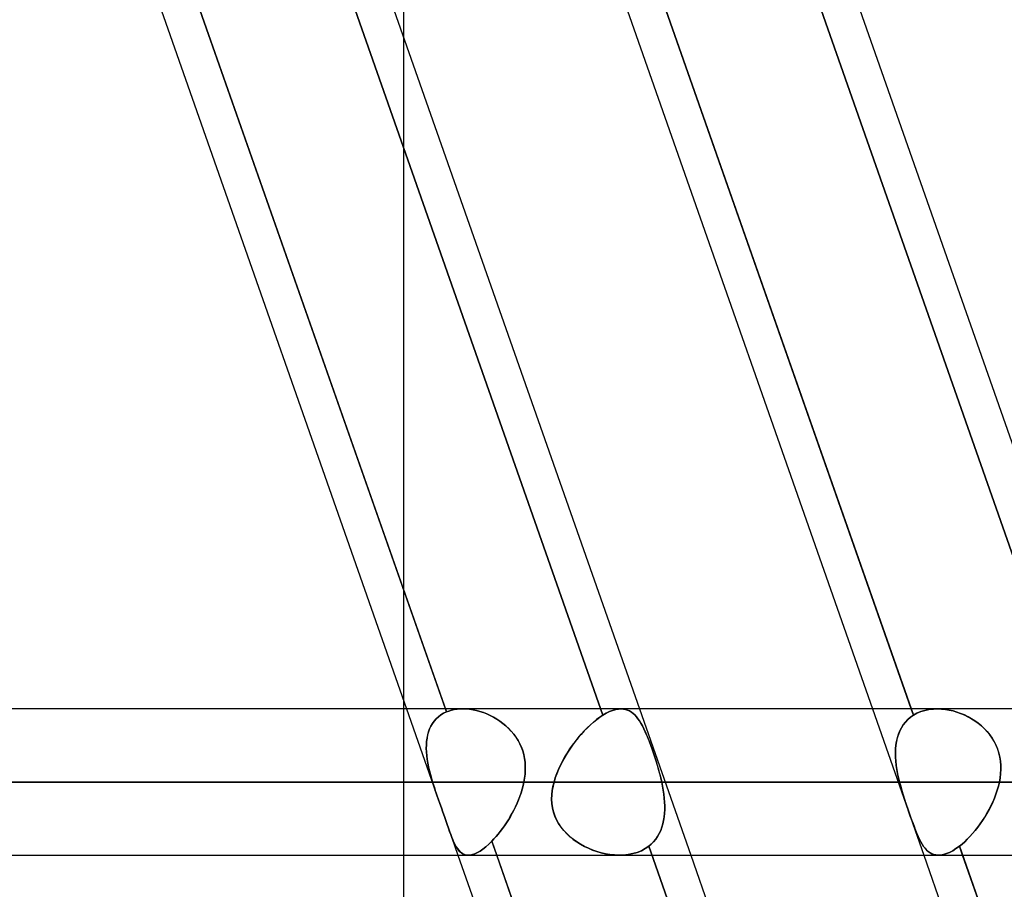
# Model space of a CAD drawing. Header units: millimetres. Extents: x -185 to 185, y -130 to 54.
# Tile 41 of 76: x 37 to 45, y -51 to -44. Entities that reach past the tile are written whole.
import ezdxf

# ---------------------------------------------------------------- set-up
doc = ezdxf.new("R2010")
doc.units = ezdxf.units.MM
doc.layers.add('MAIN-1', color=7, linetype='Continuous')
doc.layers.add('MAIN-2', color=7, linetype='Continuous')

msp = doc.modelspace()

# ---------------------------------------------------------------- linework, layer by layer
at = {"layer": 'MAIN-1'}
for p, q in [((35.9875, -38.0825), (40.0321, -49.6125)), ((40.368, -49.6125), (36.3234, -38.0825)), ((38.0063, -38.0825), (42.0509, -49.6125)), ((40.005, -38.0825), (40.005, -43.7802)), ((40.0286, -38.0825), (44.0732, -49.6125)), ((44.4091, -49.6125), (40.3645, -38.0825)), ((42.0474, -38.0825), (46.092, -49.6125)), ((40.005, -49.5352), (40.005, -49.6125)), ((91.6029, -49.6125), (-91.603, -49.6125)), ((-92.1236, -50.2475), (92.1236, -50.2475)), ((-91.5814, -50.8825), (91.5814, -50.8825)), ((40.005, -50.8825), (40.005, -62.4125)), ((40.4776, -50.8825), (44.5222, -62.4125)), ((44.8581, -62.4125), (40.8135, -50.8825)), ((42.4964, -50.8825), (46.4297, -62.095)), ((44.5187, -50.8825), (48.452, -62.095)), ((48.7879, -62.095), (44.8546, -50.8825))]:
    msp.add_line(p, q, dxfattribs=at)
at = {"layer": 'MAIN-2'}
for p, q in [((36.2783, -37.9541), (40.3774, -49.6393)), ((37.6424, -38.0026), (41.7343, -49.6673)), ((41.7343, -49.6673), (37.6424, -38.0026)), ((40.3365, -38.0026), (44.4283, -49.6673)), ((41.6665, -37.9541), (45.7656, -49.6393)), ((45.7656, -49.6393), (41.6665, -37.9541)), ((40.005, -43.7802), (40.005, -49.5352)), ((40.005, -49.6125), (40.005, -50.8825)), ((40.0321, -49.6125), (40.3072, -50.3966)), ((40.3774, -49.6393), (40.368, -49.6125)), ((40.3991, -49.6311), (40.4219, -49.6243)), ((40.4218, -49.6243), (40.3991, -49.6311)), ((40.4455, -49.6191), (40.4218, -49.6243)), ((40.4219, -49.6243), (40.4455, -49.6191)), ((40.4455, -49.6191), (40.4698, -49.6154)), ((40.4698, -49.6154), (40.4455, -49.6191)), ((40.4698, -49.6154), (40.4946, -49.6132)), ((40.4946, -49.6132), (40.4698, -49.6154)), ((40.4946, -49.6132), (40.52, -49.6125)), ((40.52, -49.6125), (40.4946, -49.6132)), ((40.52, -49.6125), (40.5491, -49.6135)), ((40.5491, -49.6135), (40.52, -49.6125)), ((40.5491, -49.6135), (40.5786, -49.6163)), ((40.5786, -49.6163), (40.5491, -49.6135)), ((40.5786, -49.6163), (40.6084, -49.6209)), ((40.6085, -49.6209), (40.5786, -49.6163)), ((40.6084, -49.6209), (40.6384, -49.6273)), ((40.6385, -49.6273), (40.6085, -49.6209)), ((41.8456, -49.618), (41.8191, -49.6256)), ((41.8192, -49.6256), (41.8456, -49.618)), ((41.8709, -49.6137), (41.8456, -49.618)), ((41.8456, -49.618), (41.8708, -49.6137)), ((41.8708, -49.6137), (41.8948, -49.6125)), ((41.8949, -49.6125), (41.8709, -49.6137)), ((41.8948, -49.6125), (41.9137, -49.614)), ((41.9138, -49.614), (41.8949, -49.6125)), ((41.9137, -49.614), (41.9318, -49.6175)), ((41.9319, -49.6175), (41.9138, -49.614)), ((41.9318, -49.6175), (41.9491, -49.6231)), ((41.9492, -49.6231), (41.9319, -49.6175)), ((41.9491, -49.6231), (41.9657, -49.6307)), ((41.9658, -49.6307), (41.9492, -49.6231)), ((42.0509, -49.6125), (42.4964, -50.8825)), ((44.0732, -49.6125), (44.5187, -50.8825)), ((44.4283, -49.6673), (44.4091, -49.6125)), ((44.5634, -49.618), (44.5267, -49.6256)), ((44.5268, -49.6256), (44.5634, -49.618)), ((44.5634, -49.618), (44.6013, -49.6137)), ((44.6014, -49.6137), (44.5634, -49.618)), ((44.6013, -49.6137), (44.6402, -49.6125)), ((44.6403, -49.6125), (44.6014, -49.6137)), ((44.6402, -49.6125), (44.6728, -49.614)), ((44.6729, -49.614), (44.6403, -49.6125)), ((44.6728, -49.614), (44.7057, -49.6175)), ((44.7058, -49.6175), (44.6729, -49.614)), ((44.7057, -49.6175), (44.7389, -49.6231)), ((44.739, -49.6231), (44.7058, -49.6175)), ((44.7389, -49.6231), (44.772, -49.6307)), ((44.7722, -49.6307), (44.739, -49.6231)), ((40.2893, -49.6986), (40.2719, -49.7183)), ((40.2721, -49.718), (40.2896, -49.6984)), ((40.3088, -49.6808), (40.2893, -49.6986)), ((40.2896, -49.6984), (40.309, -49.6806)), ((40.33, -49.6649), (40.3088, -49.6808)), ((40.309, -49.6806), (40.3301, -49.6648)), ((40.3529, -49.6511), (40.33, -49.6649)), ((40.3301, -49.6648), (40.353, -49.6511)), ((40.3774, -49.6393), (40.3529, -49.6511)), ((40.353, -49.6511), (40.3774, -49.6393)), ((40.3774, -49.6393), (40.3991, -49.6311)), ((40.3991, -49.6311), (40.3774, -49.6393)), ((40.6384, -49.6273), (40.6684, -49.6354)), ((40.6685, -49.6355), (40.6385, -49.6273)), ((40.6684, -49.6354), (40.6982, -49.6453)), ((40.6985, -49.6454), (40.6685, -49.6355)), ((40.6982, -49.6453), (40.7278, -49.6568)), ((40.7281, -49.6569), (40.6985, -49.6454)), ((40.7278, -49.6568), (40.757, -49.6699)), ((40.7574, -49.6701), (40.7281, -49.6569)), ((40.757, -49.6699), (40.7857, -49.6846)), ((40.7862, -49.6849), (40.7574, -49.6701)), ((40.7857, -49.6846), (40.8137, -49.7009)), ((40.8143, -49.7013), (40.7862, -49.6849)), ((40.8137, -49.7009), (40.841, -49.7188)), ((40.8416, -49.7192), (40.8143, -49.7013)), ((41.6807, -49.7051), (41.6536, -49.7272)), ((41.6539, -49.727), (41.6809, -49.7049)), ((41.7077, -49.685), (41.6807, -49.7051)), ((41.6809, -49.7049), (41.7078, -49.6849)), ((41.7343, -49.6673), (41.7077, -49.685)), ((41.7078, -49.6849), (41.7343, -49.6673)), ((41.7633, -49.6503), (41.7343, -49.6673)), ((41.7343, -49.6673), (41.7633, -49.6503)), ((41.7916, -49.6364), (41.7633, -49.6503)), ((41.7633, -49.6503), (41.7916, -49.6364)), ((41.8191, -49.6256), (41.7916, -49.6364)), ((41.7916, -49.6364), (41.8192, -49.6256)), ((41.9657, -49.6307), (41.9815, -49.6403)), ((41.9817, -49.6404), (41.9658, -49.6307)), ((41.9815, -49.6403), (41.9967, -49.6518)), ((41.9969, -49.652), (41.9817, -49.6404)), ((41.9967, -49.6518), (42.0113, -49.6653)), ((42.0115, -49.6655), (41.9969, -49.652)), ((42.0113, -49.6653), (42.0253, -49.6806)), ((42.0255, -49.6809), (42.0115, -49.6655)), ((42.0253, -49.6806), (42.0388, -49.6978)), ((42.0391, -49.6981), (42.0255, -49.6809)), ((42.0388, -49.6978), (42.052, -49.7167)), ((42.0522, -49.7171), (42.0391, -49.6981)), ((44.3797, -49.7051), (44.3588, -49.7272)), ((44.3589, -49.727), (44.3799, -49.7049)), ((44.403, -49.685), (44.3797, -49.7051)), ((44.3799, -49.7049), (44.4031, -49.6849)), ((44.4283, -49.6673), (44.403, -49.685)), ((44.4031, -49.6849), (44.4283, -49.6673)), ((44.4283, -49.6673), (44.4589, -49.6503)), ((44.459, -49.6503), (44.4283, -49.6673)), ((44.4589, -49.6503), (44.4918, -49.6364)), ((44.4918, -49.6364), (44.459, -49.6503)), ((44.4918, -49.6364), (44.5268, -49.6256)), ((44.5267, -49.6256), (44.4918, -49.6364)), ((44.772, -49.6307), (44.805, -49.6403)), ((44.8052, -49.6404), (44.7722, -49.6307)), ((44.805, -49.6403), (44.8377, -49.6519)), ((44.838, -49.652), (44.8052, -49.6404)), ((44.8377, -49.6519), (44.8699, -49.6653)), ((44.8703, -49.6655), (44.838, -49.652)), ((44.8699, -49.6653), (44.9014, -49.6806)), ((44.9019, -49.6809), (44.8703, -49.6655)), ((44.9014, -49.6806), (44.9322, -49.6978)), ((44.9328, -49.6981), (44.9019, -49.6809)), ((44.9322, -49.6978), (44.962, -49.7167)), ((44.9626, -49.7171), (44.9328, -49.6981)), ((40.2316, -49.7866), (40.2221, -49.8123)), ((40.2224, -49.8115), (40.2318, -49.786)), ((40.243, -49.7623), (40.2316, -49.7866)), ((40.2318, -49.786), (40.2433, -49.7619)), ((40.2564, -49.7395), (40.243, -49.7623)), ((40.2433, -49.7619), (40.2567, -49.7392)), ((40.2719, -49.7183), (40.2564, -49.7395)), ((40.2567, -49.7392), (40.2721, -49.718)), ((40.841, -49.7188), (40.8674, -49.7382)), ((40.868, -49.7387), (40.8416, -49.7192)), ((40.8674, -49.7382), (40.8927, -49.7592)), ((40.8933, -49.7597), (40.868, -49.7387)), ((40.8927, -49.7592), (40.9169, -49.7817)), ((40.9174, -49.7822), (40.8933, -49.7597)), ((40.9169, -49.7817), (40.9397, -49.8057)), ((40.9402, -49.8062), (40.9174, -49.7822)), ((41.5996, -49.777), (41.5729, -49.8045)), ((41.5735, -49.8039), (41.6, -49.7765)), ((41.6265, -49.7512), (41.5996, -49.777)), ((41.6, -49.7765), (41.6269, -49.7509)), ((41.6536, -49.7272), (41.6265, -49.7512)), ((41.6269, -49.7509), (41.6539, -49.727)), ((42.052, -49.7167), (42.0647, -49.7375)), ((42.065, -49.7379), (42.0522, -49.7171)), ((42.0647, -49.7375), (42.0772, -49.76)), ((42.0775, -49.7605), (42.065, -49.7379)), ((42.0772, -49.76), (42.0895, -49.7843)), ((42.0898, -49.7848), (42.0775, -49.7605)), ((42.0895, -49.7843), (42.1017, -49.8103)), ((42.1019, -49.8108), (42.0898, -49.7848)), ((44.3238, -49.777), (44.3098, -49.8045)), ((44.3101, -49.8039), (44.3241, -49.7765)), ((44.3401, -49.7512), (44.3238, -49.777)), ((44.3241, -49.7765), (44.3403, -49.7509)), ((44.3588, -49.7272), (44.3401, -49.7512)), ((44.3403, -49.7509), (44.3589, -49.727)), ((44.962, -49.7167), (44.9908, -49.7375)), ((44.9914, -49.7379), (44.9626, -49.7171)), ((44.9908, -49.7375), (45.0183, -49.76)), ((45.0188, -49.7605), (44.9914, -49.7379)), ((45.0183, -49.76), (45.0443, -49.7843)), ((45.0448, -49.7848), (45.0188, -49.7605)), ((45.0443, -49.7843), (45.0687, -49.8103)), ((45.0692, -49.8108), (45.0448, -49.7848)), ((40.209, -49.8671), (40.2052, -49.896)), ((40.2054, -49.8948), (40.2092, -49.8661)), ((40.2146, -49.8392), (40.209, -49.8671)), ((40.2092, -49.8661), (40.2148, -49.8382)), ((40.2221, -49.8123), (40.2146, -49.8392)), ((40.2148, -49.8382), (40.2224, -49.8115)), ((40.9397, -49.8057), (40.9611, -49.8311)), ((40.9615, -49.8317), (40.9402, -49.8062)), ((40.9611, -49.8311), (40.9807, -49.858)), ((40.9811, -49.8587), (40.9615, -49.8317)), ((40.9807, -49.858), (40.9984, -49.886)), ((40.9988, -49.8868), (40.9811, -49.8587)), ((41.5207, -49.8639), (41.4955, -49.8955)), ((41.4963, -49.8945), (41.5215, -49.863)), ((41.5465, -49.8335), (41.5207, -49.8639)), ((41.5215, -49.863), (41.5472, -49.8327)), ((41.5729, -49.8045), (41.5465, -49.8335)), ((41.5472, -49.8327), (41.5735, -49.8039)), ((42.1017, -49.8103), (42.1138, -49.8379)), ((42.114, -49.8385), (42.1019, -49.8108)), ((42.1138, -49.8379), (42.1258, -49.8671)), ((42.1261, -49.8678), (42.114, -49.8385)), ((42.1258, -49.8671), (42.1377, -49.8975)), ((42.138, -49.8983), (42.1261, -49.8678)), ((44.2887, -49.8639), (44.2815, -49.8955)), ((44.2817, -49.8945), (44.2889, -49.863)), ((44.2981, -49.8335), (44.2887, -49.8639)), ((44.2889, -49.863), (44.2984, -49.8327)), ((44.3098, -49.8045), (44.2981, -49.8335)), ((44.2984, -49.8327), (44.3101, -49.8039)), ((45.0687, -49.8103), (45.0913, -49.8379)), ((45.0918, -49.8385), (45.0692, -49.8108)), ((45.0913, -49.8379), (45.1118, -49.8671)), ((45.1123, -49.8678), (45.0918, -49.8385)), ((45.1118, -49.8671), (45.13, -49.8975)), ((45.1304, -49.8983), (45.1123, -49.8678)), ((40.2029, -49.9548), (40.2033, -49.9244)), ((40.2032, -49.9257), (40.2029, -49.9561)), ((40.2041, -49.9859), (40.2029, -49.9548)), ((40.2029, -49.9561), (40.2041, -49.9873)), ((40.2052, -49.896), (40.2032, -49.9257)), ((40.2033, -49.9244), (40.2054, -49.8948)), ((40.9984, -49.886), (41.014, -49.9152)), ((41.0144, -49.9161), (40.9988, -49.8868)), ((41.014, -49.9152), (41.0275, -49.9454)), ((41.0279, -49.9463), (41.0144, -49.9161)), ((41.0275, -49.9454), (41.0389, -49.9766)), ((41.0392, -49.9776), (41.0279, -49.9463)), ((41.4478, -49.9617), (41.4255, -49.9961)), ((41.4263, -49.9947), (41.4486, -49.9604)), ((41.4712, -49.9281), (41.4478, -49.9617)), ((41.4486, -49.9604), (41.472, -49.927)), ((41.4955, -49.8955), (41.4712, -49.9281)), ((41.472, -49.927), (41.4963, -49.8945)), ((42.1377, -49.8975), (42.1496, -49.9291)), ((42.1499, -49.93), (42.138, -49.8983)), ((42.1496, -49.9291), (42.1613, -49.9618)), ((42.1616, -49.9627), (42.1499, -49.93)), ((42.1613, -49.9618), (42.173, -49.9957)), ((42.1733, -49.9966), (42.1616, -49.9627)), ((44.2723, -49.9947), (44.2735, -49.9604)), ((44.2734, -49.9617), (44.2723, -49.9961)), ((44.2764, -49.9281), (44.2734, -49.9617)), ((44.2735, -49.9604), (44.2766, -49.927)), ((44.2815, -49.8955), (44.2764, -49.9281)), ((44.2766, -49.927), (44.2817, -49.8945)), ((45.13, -49.8975), (45.1457, -49.9291)), ((45.1461, -49.93), (45.1304, -49.8983)), ((45.1457, -49.9291), (45.159, -49.9618)), ((45.1593, -49.9627), (45.1461, -49.93)), ((45.159, -49.9618), (45.1697, -49.9957)), ((45.1699, -49.9966), (45.1593, -49.9627)), ((40.2067, -50.0175), (40.2041, -49.9859)), ((40.2041, -49.9873), (40.2069, -50.019)), ((40.2108, -50.0497), (40.2067, -50.0175)), ((40.2069, -50.019), (40.211, -50.0512)), ((40.2161, -50.0823), (40.2108, -50.0497)), ((40.211, -50.0512), (40.2163, -50.0836)), ((41.0389, -49.9766), (41.048, -50.0089)), ((41.0482, -50.0098), (41.0392, -49.9776)), ((41.048, -50.0089), (41.0549, -50.0421)), ((41.055, -50.043), (41.0482, -50.0098)), ((41.0549, -50.0421), (41.0594, -50.0757)), ((41.0595, -50.0766), (41.055, -50.043)), ((41.4043, -50.0312), (41.3845, -50.0667)), ((41.3853, -50.0653), (41.4051, -50.0297)), ((41.4255, -49.9961), (41.4043, -50.0312)), ((41.4051, -50.0297), (41.4263, -49.9947)), ((42.173, -49.9957), (42.1846, -50.0307)), ((42.1849, -50.0315), (42.1733, -49.9966)), ((42.1846, -50.0307), (42.1959, -50.0662)), ((42.1962, -50.067), (42.1849, -50.0315)), ((44.273, -50.0297), (44.2723, -49.9947)), ((44.2723, -49.9961), (44.2731, -50.0312)), ((44.2754, -50.0653), (44.273, -50.0297)), ((44.2731, -50.0312), (44.2755, -50.0667)), ((45.1697, -49.9957), (45.1779, -50.0307)), ((45.178, -50.0315), (45.1699, -49.9966)), ((45.1779, -50.0307), (45.1833, -50.0662)), ((45.1834, -50.067), (45.178, -50.0315)), ((40.2226, -50.1151), (40.2161, -50.0823)), ((40.2163, -50.0836), (40.2228, -50.1163)), ((40.2301, -50.1481), (40.2226, -50.1151)), ((40.2228, -50.1163), (40.2303, -50.149)), ((41.0594, -50.0757), (41.0616, -50.1098)), ((41.0617, -50.1105), (41.0595, -50.0766)), ((41.0616, -50.1098), (41.0617, -50.1441)), ((41.0617, -50.1447), (41.0617, -50.1105)), ((41.3662, -50.1026), (41.3496, -50.1388)), ((41.3501, -50.1377), (41.3669, -50.1014)), ((41.3845, -50.0667), (41.3662, -50.1026)), ((41.3669, -50.1014), (41.3853, -50.0653)), ((42.1959, -50.0662), (42.2069, -50.1021)), ((42.2071, -50.1029), (42.1962, -50.067)), ((42.2069, -50.1021), (42.2173, -50.1384)), ((42.2175, -50.1389), (42.2071, -50.1029)), ((44.2794, -50.1014), (44.2754, -50.0653)), ((44.2755, -50.0667), (44.2796, -50.1026)), ((44.2848, -50.1377), (44.2794, -50.1014)), ((44.2796, -50.1026), (44.285, -50.1388)), ((45.1833, -50.0662), (45.1862, -50.1021)), ((45.1862, -50.1029), (45.1834, -50.067)), ((45.1862, -50.1021), (45.1866, -50.1384)), ((45.1866, -50.1389), (45.1862, -50.1029)), ((40.2385, -50.1812), (40.2301, -50.1481)), ((40.2303, -50.149), (40.2387, -50.1819)), ((40.2477, -50.2144), (40.2385, -50.1812)), ((40.2387, -50.1819), (40.2478, -50.2147)), ((40.2575, -50.2475), (40.2477, -50.2144)), ((40.2478, -50.2147), (40.2575, -50.2475)), ((41.0557, -50.2131), (41.0499, -50.2475)), ((41.0499, -50.2475), (41.0557, -50.2132)), ((41.0597, -50.1786), (41.0557, -50.2131)), ((41.0557, -50.2132), (41.0597, -50.1789)), ((41.0617, -50.1441), (41.0597, -50.1786)), ((41.0597, -50.1789), (41.0617, -50.1447)), ((41.3109, -50.2475), (41.322, -50.2109)), ((41.3218, -50.2113), (41.3109, -50.2475)), ((41.3348, -50.175), (41.3218, -50.2113)), ((41.322, -50.2109), (41.3351, -50.1743)), ((41.3496, -50.1388), (41.3348, -50.175)), ((41.3351, -50.1743), (41.3501, -50.1377)), ((42.2173, -50.1384), (42.2272, -50.1748)), ((42.2273, -50.1751), (42.2175, -50.1389)), ((42.2272, -50.1748), (42.2363, -50.2112)), ((42.2364, -50.2113), (42.2273, -50.1751)), ((42.2363, -50.2112), (42.2447, -50.2475)), ((42.2447, -50.2475), (42.2364, -50.2113)), ((44.2915, -50.1743), (44.2848, -50.1377)), ((44.285, -50.1388), (44.2917, -50.175)), ((44.2994, -50.2109), (44.2915, -50.1743)), ((44.2917, -50.175), (44.2995, -50.2113)), ((44.3083, -50.2475), (44.2994, -50.2109)), ((44.2995, -50.2113), (44.3083, -50.2475)), ((45.1803, -50.2112), (45.174, -50.2475)), ((45.174, -50.2475), (45.1803, -50.2113)), ((45.1846, -50.1748), (45.1803, -50.2112)), ((45.1803, -50.2113), (45.1846, -50.1751)), ((45.1866, -50.1384), (45.1846, -50.1748)), ((45.1846, -50.1751), (45.1866, -50.1389)), ((92.1236, -50.2475), (-92.1236, -50.2475)), ((91.2729, -50.2475), (-91.2729, -50.2475)), ((-91.2729, -50.2475), (91.2729, -50.2475)), ((-41.0499, -50.2475), (41.0499, -50.2475)), ((41.0499, -50.2475), (-41.0499, -50.2475)), ((40.2575, -50.2475), (-40.2575, -50.2475)), ((-40.2575, -50.2475), (40.2575, -50.2475)), ((40.2651, -50.2718), (40.2575, -50.2475)), ((40.2575, -50.2475), (40.265, -50.2717)), ((40.265, -50.2717), (40.2728, -50.2959)), ((40.2729, -50.296), (40.2651, -50.2718)), ((40.2728, -50.2959), (40.2809, -50.3201)), ((40.2809, -50.3203), (40.2729, -50.296)), ((41.0431, -50.2788), (41.0349, -50.3099)), ((41.0349, -50.31), (41.0431, -50.2789)), ((41.0499, -50.2475), (41.0431, -50.2788)), ((41.0431, -50.2789), (41.0499, -50.2475)), ((41.2953, -50.3224), (41.3019, -50.285)), ((41.302, -50.2847), (41.2954, -50.3219)), ((41.3019, -50.285), (41.3109, -50.2475)), ((41.3109, -50.2475), (41.302, -50.2847)), ((44.3083, -50.2475), (41.3109, -50.2475)), ((41.3109, -50.2475), (44.3083, -50.2475)), ((42.2447, -50.2475), (45.174, -50.2475)), ((42.2519, -50.2828), (42.2447, -50.2475)), ((42.2447, -50.2475), (42.2519, -50.2827)), ((45.174, -50.2475), (42.2447, -50.2475)), ((42.2519, -50.2827), (42.2581, -50.3177)), ((42.2582, -50.3178), (42.2519, -50.2828)), ((44.3182, -50.285), (44.3083, -50.2475)), ((44.3083, -50.2475), (44.3181, -50.2847)), ((44.3181, -50.2847), (44.3287, -50.3219)), ((44.3289, -50.3224), (44.3182, -50.285)), ((45.1659, -50.2827), (45.156, -50.3177)), ((45.156, -50.3178), (45.1658, -50.2828)), ((45.1658, -50.2828), (45.174, -50.2475)), ((45.174, -50.2475), (45.1659, -50.2827)), ((40.2809, -50.3201), (40.2891, -50.3445)), ((40.2891, -50.3446), (40.2809, -50.3203)), ((40.2891, -50.3445), (40.2975, -50.3689)), ((40.2975, -50.369), (40.2891, -50.3446)), ((40.2975, -50.3689), (40.306, -50.3933)), ((40.306, -50.3933), (40.2975, -50.369)), ((41.015, -50.3715), (41.0033, -50.4019)), ((41.0033, -50.402), (41.0149, -50.3717)), ((41.0149, -50.3717), (41.0255, -50.341)), ((41.0255, -50.3409), (41.015, -50.3715)), ((41.0349, -50.3099), (41.0255, -50.3409)), ((41.0255, -50.341), (41.0349, -50.31)), ((41.2914, -50.3592), (41.2902, -50.3965)), ((41.2902, -50.3972), (41.2914, -50.3598)), ((41.2954, -50.3219), (41.2914, -50.3592)), ((41.2914, -50.3598), (41.2953, -50.3224)), ((42.2581, -50.3177), (42.2633, -50.3524)), ((42.2634, -50.3526), (42.2582, -50.3178)), ((42.2633, -50.3524), (42.2673, -50.3868)), ((42.2674, -50.3869), (42.2634, -50.3526)), ((42.2673, -50.3868), (42.2701, -50.4208)), ((42.2701, -50.4209), (42.2674, -50.3869)), ((44.3287, -50.3219), (44.34, -50.3592)), ((44.3402, -50.3598), (44.3289, -50.3224)), ((44.34, -50.3592), (44.3518, -50.3965)), ((44.352, -50.3972), (44.3402, -50.3598)), ((45.1171, -50.4209), (45.1315, -50.3869)), ((45.1316, -50.3868), (45.1172, -50.4208)), ((45.1315, -50.3869), (45.1445, -50.3526)), ((45.1446, -50.3524), (45.1316, -50.3868)), ((45.1445, -50.3526), (45.156, -50.3178)), ((45.156, -50.3177), (45.1446, -50.3524)), ((40.3198, -50.4325), (40.306, -50.3933)), ((40.306, -50.3933), (40.3198, -50.4324)), ((40.3198, -50.4324), (40.3336, -50.4713)), ((40.3336, -50.4714), (40.3198, -50.4325)), ((40.3336, -50.4713), (40.347, -50.5094)), ((40.347, -50.5094), (40.3336, -50.4714)), ((40.9771, -50.4614), (40.9627, -50.4905)), ((40.9627, -50.4906), (40.9771, -50.4615)), ((40.9907, -50.4318), (40.9771, -50.4614)), ((40.9771, -50.4615), (40.9906, -50.4319)), ((40.9906, -50.4319), (41.0033, -50.402)), ((41.0033, -50.4019), (40.9907, -50.4318)), ((41.2902, -50.3965), (41.2921, -50.4336)), ((41.2922, -50.4344), (41.2902, -50.3972)), ((41.2921, -50.4336), (41.2972, -50.4705)), ((41.2974, -50.4714), (41.2922, -50.4344)), ((41.2972, -50.4705), (41.3056, -50.5067)), ((41.3059, -50.5076), (41.2974, -50.4714)), ((42.2701, -50.4208), (42.2715, -50.4542)), ((42.2715, -50.4543), (42.2701, -50.4209)), ((42.2715, -50.4542), (42.2714, -50.4871)), ((42.2714, -50.4872), (42.2715, -50.4543)), ((44.3518, -50.3965), (44.3639, -50.4336)), ((44.3642, -50.4344), (44.352, -50.3972)), ((44.3639, -50.4336), (44.3763, -50.4705)), ((44.3767, -50.4714), (44.3642, -50.4344)), ((44.3763, -50.4705), (44.3887, -50.5067)), ((44.389, -50.5076), (44.3767, -50.4714)), ((45.1015, -50.4542), (45.0846, -50.4871)), ((45.0846, -50.4872), (45.1014, -50.4543)), ((45.1014, -50.4543), (45.1171, -50.4209)), ((45.1172, -50.4208), (45.1015, -50.4542)), ((40.3599, -50.5462), (40.347, -50.5094)), ((40.347, -50.5094), (40.3599, -50.5462)), ((40.3723, -50.5817), (40.3599, -50.5462)), ((40.3599, -50.5462), (40.3722, -50.5816)), ((40.9153, -50.5744), (40.9317, -50.5471)), ((40.9318, -50.547), (40.9154, -50.5743)), ((40.9317, -50.5471), (40.9476, -50.5191)), ((40.9476, -50.519), (40.9318, -50.547)), ((40.9627, -50.4905), (40.9476, -50.519)), ((40.9476, -50.5191), (40.9627, -50.4906)), ((41.3056, -50.5067), (41.3173, -50.5416)), ((41.3177, -50.5425), (41.3059, -50.5076)), ((41.3173, -50.5416), (41.3322, -50.5753)), ((41.3327, -50.5762), (41.3177, -50.5425)), ((42.2616, -50.5817), (42.2666, -50.551)), ((42.2666, -50.5509), (42.2617, -50.5816)), ((42.2666, -50.551), (42.2698, -50.5194)), ((42.2698, -50.5194), (42.2666, -50.5509)), ((42.2714, -50.4871), (42.2698, -50.5194)), ((42.2698, -50.5194), (42.2714, -50.4872)), ((44.3887, -50.5067), (44.4009, -50.5416)), ((44.4012, -50.5425), (44.389, -50.5076)), ((44.4009, -50.5416), (44.4129, -50.5753)), ((44.4133, -50.5762), (44.4012, -50.5425)), ((45.0278, -50.5817), (45.0477, -50.551)), ((45.0477, -50.5509), (45.0279, -50.5816)), ((45.0667, -50.5194), (45.0477, -50.5509)), ((45.0477, -50.551), (45.0666, -50.5194)), ((45.0666, -50.5194), (45.0846, -50.4872)), ((45.0846, -50.4871), (45.0667, -50.5194)), ((40.3722, -50.5816), (40.3842, -50.6159)), ((40.3842, -50.6159), (40.3723, -50.5817)), ((40.3956, -50.6486), (40.3842, -50.6159)), ((40.3842, -50.6159), (40.3955, -50.6485)), ((40.3954, -50.6481), (40.4776, -50.8825)), ((40.3955, -50.6485), (40.4055, -50.6767)), ((40.4055, -50.6767), (40.3956, -50.6486)), ((40.881, -50.6268), (40.8632, -50.6518)), ((40.8632, -50.6518), (40.881, -50.6268)), ((40.8985, -50.6009), (40.881, -50.6268)), ((40.881, -50.6268), (40.8984, -50.601)), ((40.8984, -50.601), (40.9153, -50.5744)), ((40.9154, -50.5743), (40.8985, -50.6009)), ((41.3322, -50.5753), (41.3502, -50.6077)), ((41.3508, -50.6086), (41.3327, -50.5762)), ((41.3502, -50.6077), (41.3712, -50.6388)), ((41.3719, -50.6397), (41.3508, -50.6086)), ((41.3712, -50.6388), (41.3948, -50.6681)), ((41.3956, -50.6691), (41.3719, -50.6397)), ((42.2464, -50.6401), (42.236, -50.6679)), ((42.236, -50.6679), (42.2464, -50.6402)), ((42.255, -50.6113), (42.2464, -50.6401)), ((42.2464, -50.6402), (42.255, -50.6114)), ((42.2617, -50.5816), (42.255, -50.6113)), ((42.255, -50.6114), (42.2616, -50.5817)), ((44.4129, -50.5753), (44.4248, -50.6077)), ((44.4251, -50.6086), (44.4133, -50.5762)), ((44.4248, -50.6077), (44.4364, -50.6388)), ((44.4368, -50.6397), (44.4251, -50.6086)), ((44.4364, -50.6388), (44.4479, -50.6681)), ((44.4483, -50.6691), (44.4368, -50.6397)), ((44.964, -50.6679), (44.9859, -50.6402)), ((44.986, -50.6401), (44.9641, -50.6679)), ((44.9859, -50.6402), (45.0072, -50.6114)), ((45.0073, -50.6113), (44.986, -50.6401)), ((45.0072, -50.6114), (45.0278, -50.5817)), ((45.0279, -50.5816), (45.0073, -50.6113)), ((40.4152, -50.7032), (40.4055, -50.6767)), ((40.4055, -50.6767), (40.4151, -50.703)), ((40.4151, -50.703), (40.4245, -50.7277)), ((40.4246, -50.7278), (40.4152, -50.7032)), ((40.4245, -50.7277), (40.4338, -50.7505)), ((40.4339, -50.7507), (40.4246, -50.7278)), ((40.8081, -50.7211), (40.7895, -50.7419)), ((40.7895, -50.7419), (40.8081, -50.7211)), ((40.8266, -50.6991), (40.8081, -50.7211)), ((40.8081, -50.7211), (40.8266, -50.6991)), ((40.845, -50.6759), (40.8266, -50.6991)), ((40.8266, -50.6991), (40.845, -50.6759)), ((40.8632, -50.6518), (40.845, -50.6759)), ((40.845, -50.6759), (40.8632, -50.6518)), ((41.3948, -50.6681), (41.4205, -50.6956)), ((41.4215, -50.6966), (41.3956, -50.6691)), ((41.4205, -50.6956), (41.4482, -50.7213)), ((41.4493, -50.7222), (41.4215, -50.6966)), ((41.4482, -50.7213), (41.4776, -50.745)), ((41.4788, -50.7459), (41.4493, -50.7222)), ((42.1931, -50.7432), (42.2093, -50.7196)), ((42.2093, -50.7196), (42.1931, -50.7432)), ((42.2236, -50.6944), (42.2093, -50.7196)), ((42.2093, -50.7196), (42.2236, -50.6945)), ((42.2236, -50.6945), (42.236, -50.6679)), ((42.236, -50.6679), (42.2236, -50.6944)), ((44.4479, -50.6681), (44.4592, -50.6956)), ((44.4596, -50.6966), (44.4483, -50.6691)), ((44.4592, -50.6956), (44.4704, -50.7213)), ((44.4708, -50.7222), (44.4596, -50.6966)), ((44.4704, -50.7213), (44.4816, -50.745)), ((44.482, -50.7459), (44.4708, -50.7222)), ((44.8959, -50.7432), (44.9188, -50.7196)), ((44.9189, -50.7196), (44.896, -50.7432)), ((44.9188, -50.7196), (44.9416, -50.6945)), ((44.9416, -50.6944), (44.9189, -50.7196)), ((44.9641, -50.6679), (44.9416, -50.6944)), ((44.9416, -50.6945), (44.964, -50.6679)), ((40.4338, -50.7505), (40.4431, -50.7716)), ((40.4432, -50.7717), (40.4339, -50.7507)), ((40.4431, -50.7716), (40.4527, -50.7912)), ((40.4527, -50.7912), (40.4432, -50.7717)), ((40.4625, -50.809), (40.4527, -50.7912)), ((40.4527, -50.7912), (40.4626, -50.8091)), ((40.4728, -50.8252), (40.4625, -50.809)), ((40.4626, -50.8091), (40.4729, -50.8253)), ((40.7194, -50.8096), (40.6943, -50.8294)), ((40.6943, -50.8294), (40.7194, -50.8096)), ((40.7451, -50.7869), (40.7194, -50.8096)), ((40.7194, -50.8096), (40.7451, -50.7869)), ((40.771, -50.7615), (40.7451, -50.7869)), ((40.7451, -50.7869), (40.771, -50.7615)), ((40.7895, -50.7419), (40.771, -50.7615)), ((40.771, -50.7615), (40.7895, -50.7419)), ((40.8135, -50.8825), (40.771, -50.7615)), ((40.771, -50.7615), (44.8686, -62.4423)), ((41.4776, -50.745), (41.5084, -50.7669)), ((41.5096, -50.7677), (41.4788, -50.7459)), ((41.5084, -50.7669), (41.5407, -50.7872)), ((41.5418, -50.7878), (41.5096, -50.7677)), ((41.5407, -50.7872), (41.5745, -50.8057)), ((41.5754, -50.8062), (41.5418, -50.7878)), ((41.5745, -50.8057), (41.6095, -50.8225)), ((41.6102, -50.8228), (41.5754, -50.8062)), ((42.102, -50.8255), (42.133, -50.8041)), ((42.133, -50.8041), (42.102, -50.8255)), ((42.133, -50.8041), (42.1549, -50.7855)), ((42.1549, -50.7855), (42.133, -50.8041)), ((42.133, -50.8041), (46.2248, -62.4683)), ((46.2248, -62.4683), (42.133, -50.8041)), ((42.1549, -50.7855), (42.1749, -50.7652)), ((42.175, -50.7652), (42.1549, -50.7855)), ((42.1749, -50.7652), (42.1931, -50.7432)), ((42.1931, -50.7432), (42.175, -50.7652)), ((44.4816, -50.745), (44.4929, -50.7669)), ((44.4934, -50.7677), (44.482, -50.7459)), ((44.4929, -50.7669), (44.5047, -50.7872)), ((44.5051, -50.7878), (44.4934, -50.7677)), ((44.5047, -50.7872), (44.5169, -50.8057)), ((44.5172, -50.8062), (44.5051, -50.7878)), ((44.5169, -50.8057), (44.5297, -50.8225)), ((44.53, -50.8228), (44.5172, -50.8062)), ((44.7977, -50.8255), (44.8271, -50.8041)), ((44.8271, -50.8041), (44.7978, -50.8255)), ((44.85, -50.7855), (44.8271, -50.8041)), ((44.8271, -50.8041), (44.85, -50.7855)), ((44.8546, -50.8825), (44.8271, -50.8041)), ((44.8271, -50.8041), (48.9188, -62.4683)), ((44.873, -50.7652), (44.85, -50.7855)), ((44.85, -50.7855), (44.873, -50.7652)), ((44.896, -50.7432), (44.873, -50.7652)), ((44.873, -50.7652), (44.8959, -50.7432)), ((40.4836, -50.8395), (40.4728, -50.8252)), ((40.4729, -50.8253), (40.4838, -50.8397)), ((40.4951, -50.852), (40.4836, -50.8395)), ((40.4838, -50.8397), (40.4953, -50.8521)), ((40.5074, -50.8624), (40.4951, -50.852)), ((40.4953, -50.8521), (40.5076, -50.8626)), ((40.5205, -50.8708), (40.5074, -50.8624)), ((40.5076, -50.8626), (40.5207, -50.8709)), ((40.5344, -50.877), (40.5205, -50.8708)), ((40.5207, -50.8709), (40.5346, -50.877)), ((40.5492, -50.8809), (40.5344, -50.877)), ((40.5346, -50.877), (40.5493, -50.8809)), ((40.5649, -50.8825), (40.5492, -50.8809)), ((40.5493, -50.8809), (40.5649, -50.8825)), ((40.5836, -50.8814), (40.5649, -50.8825)), ((40.5649, -50.8825), (40.5836, -50.8814)), ((40.5836, -50.8814), (40.6036, -50.8772)), ((40.6035, -50.8773), (40.5836, -50.8814)), ((40.6247, -50.87), (40.6035, -50.8773)), ((40.6036, -50.8772), (40.6247, -50.87)), ((40.6469, -50.8596), (40.6247, -50.87)), ((40.6247, -50.87), (40.6469, -50.8596)), ((40.6701, -50.8461), (40.6469, -50.8596)), ((40.6469, -50.8596), (40.6701, -50.8461)), ((40.6943, -50.8294), (40.6701, -50.8461)), ((40.6701, -50.8461), (40.6943, -50.8294)), ((41.6095, -50.8225), (41.6456, -50.8375)), ((41.6461, -50.8377), (41.6102, -50.8228)), ((41.6456, -50.8375), (41.6826, -50.8505)), ((41.6828, -50.8505), (41.6461, -50.8377)), ((41.6826, -50.8505), (41.7202, -50.8614)), ((41.7202, -50.8614), (41.6828, -50.8505)), ((41.7202, -50.8614), (41.7582, -50.8701)), ((41.7582, -50.8701), (41.7202, -50.8614)), ((41.7582, -50.8701), (41.7962, -50.8766)), ((41.7962, -50.8766), (41.7582, -50.8701)), ((41.7962, -50.8766), (41.8341, -50.8808)), ((41.8341, -50.8807), (41.7962, -50.8766)), ((41.8717, -50.8825), (41.8341, -50.8807)), ((41.8341, -50.8808), (41.8717, -50.8825)), ((41.8717, -50.8825), (41.9138, -50.8814)), ((41.9138, -50.8814), (41.8717, -50.8825)), ((41.9138, -50.8814), (41.9549, -50.877)), ((41.9549, -50.877), (41.9138, -50.8814)), ((41.9549, -50.877), (41.9946, -50.8692)), ((41.9946, -50.8692), (41.9549, -50.877)), ((41.9946, -50.8692), (42.0325, -50.8581)), ((42.0326, -50.8581), (41.9946, -50.8692)), ((42.0325, -50.8581), (42.0684, -50.8435)), ((42.0684, -50.8435), (42.0326, -50.8581)), ((42.0684, -50.8435), (42.102, -50.8255)), ((42.102, -50.8255), (42.0684, -50.8435)), ((44.5297, -50.8225), (44.5432, -50.8375)), ((44.5434, -50.8377), (44.53, -50.8228)), ((44.5432, -50.8375), (44.5575, -50.8505)), ((44.5576, -50.8505), (44.5434, -50.8377)), ((44.5575, -50.8505), (44.5727, -50.8614)), ((44.5727, -50.8614), (44.5576, -50.8505)), ((44.5887, -50.8701), (44.5727, -50.8614)), ((44.5727, -50.8614), (44.5888, -50.8701)), ((44.6058, -50.8766), (44.5887, -50.8701)), ((44.5888, -50.8701), (44.6058, -50.8766)), ((44.6237, -50.8807), (44.6058, -50.8766)), ((44.6058, -50.8766), (44.6237, -50.8808)), ((44.6427, -50.8825), (44.6237, -50.8807)), ((44.6237, -50.8808), (44.6427, -50.8825)), ((44.6655, -50.8814), (44.6427, -50.8825)), ((44.6427, -50.8825), (44.6655, -50.8814)), ((44.6896, -50.877), (44.6655, -50.8814)), ((44.6655, -50.8814), (44.6897, -50.877)), ((44.7151, -50.8692), (44.6896, -50.877)), ((44.6897, -50.877), (44.7151, -50.8692)), ((44.7417, -50.8581), (44.7151, -50.8692)), ((44.7151, -50.8692), (44.7416, -50.8581)), ((44.7416, -50.8581), (44.7692, -50.8435)), ((44.7692, -50.8435), (44.7417, -50.8581)), ((44.7978, -50.8255), (44.7692, -50.8435)), ((44.7692, -50.8435), (44.7977, -50.8255))]:
    msp.add_line(p, q, dxfattribs=at)

doc.saveas('drawing.dxf')
